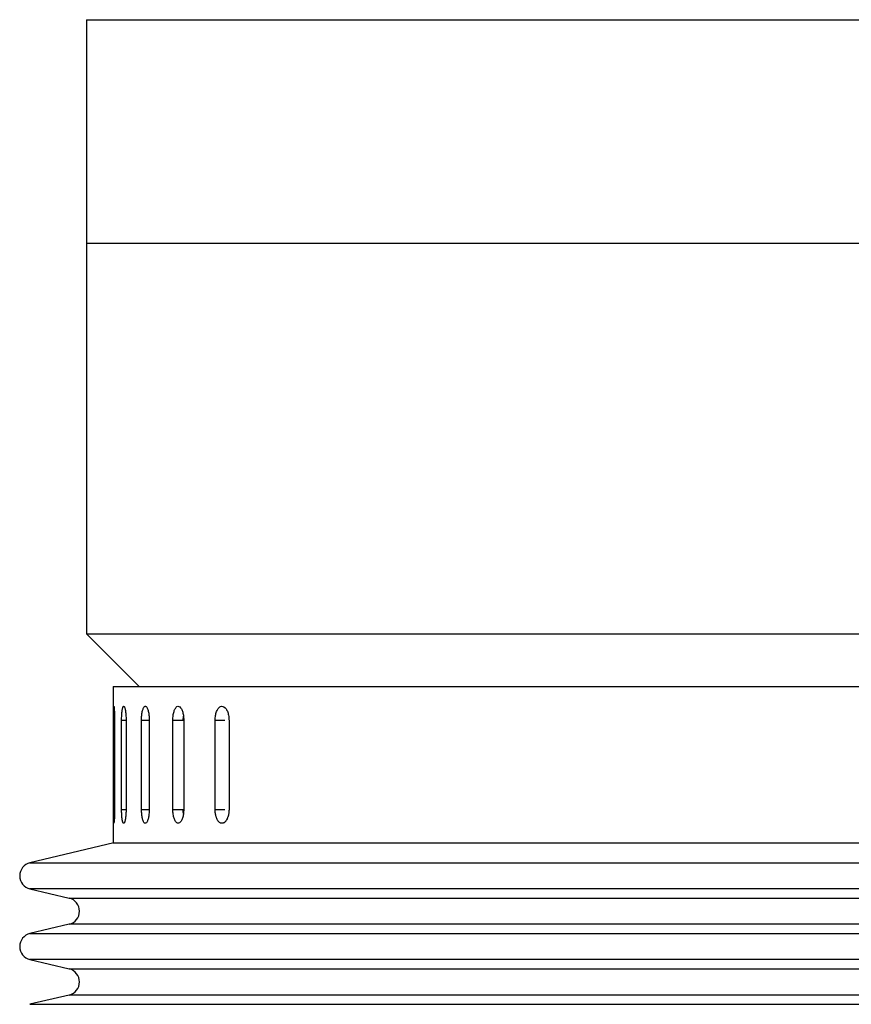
# Model space of a CAD drawing. Header units: inches. Extents: x 0.8 to 32, y -0.1 to 21.9.
# Tile 55 of 60: x 26.8 to 28.6, y 14.6 to 16.8. Entities that reach past the tile are written whole.
import ezdxf

# ---------------------------------------------------------------- set-up
doc = ezdxf.new("R2010")
doc.units = ezdxf.units.IN
doc.header["$MEASUREMENT"] = 0

msp = doc.modelspace()

# ---------------------------------------------------------------- linework, layer by layer
at = {"color": 7, "linetype": 'Continuous', "lineweight": 25}
for p, q in [((26.9204, 16.7809), (26.9204, 16.2809)), ((26.9204, 16.7809), (30.1049, 16.7809)), ((26.9204, 16.2809), (26.9204, 15.4059)), ((26.9204, 16.2809), (30.1049, 16.2809)), ((26.9204, 16.2809), (28.7955, 16.2809)), ((26.9204, 15.4059), (27.0384, 15.2879)), ((26.9204, 15.4059), (30.6704, 15.4059)), ((26.9799, 15.2879), (26.9799, 14.9379)), ((26.9799, 15.2879), (29.4807, 15.2879)), ((26.9804, 15.0129), (26.9804, 15.2129)), ((26.9804, 15.2129), (26.983, 15.2129)), ((26.983, 15.2129), (26.983, 15.0129)), ((26.9988, 15.0129), (26.9988, 15.2129)), ((26.9988, 15.2129), (27.0088, 15.2129)), ((27.0088, 15.2129), (27.0088, 15.0129)), ((27.0434, 15.0129), (27.0434, 15.2129)), ((27.0434, 15.2129), (27.0607, 15.2129)), ((27.0607, 15.2129), (27.0607, 15.0129)), ((27.1136, 15.0129), (27.1136, 15.2129)), ((27.1136, 15.2129), (27.1364, 15.2129)), ((27.1366, 15.2129), (27.1372, 15.222)), ((27.1379, 15.2129), (27.1379, 15.0129)), ((27.2083, 15.0129), (27.2083, 15.2129)), ((27.2083, 15.2129), (27.2298, 15.2129)), ((27.2393, 15.2129), (27.2393, 15.0129)), ((26.9804, 15.0129), (26.983, 15.0129)), ((26.9988, 15.0129), (27.0088, 15.0129)), ((27.0434, 15.0129), (27.0607, 15.0129)), ((27.1136, 15.0129), (27.1364, 15.0129)), ((27.2083, 15.0129), (27.2298, 15.0129)), ((26.9817, 14.9379), (26.7937, 14.8934)), ((26.9799, 14.9379), (29.4807, 14.9379)), ((26.7937, 14.8934), (30.7971, 14.8934)), ((26.7937, 14.835), (26.8815, 14.8142)), ((27.6867, 14.835), (26.7937, 14.835)), ((30.7971, 14.835), (27.6867, 14.835)), ((26.8815, 14.8142), (30.7094, 14.8142)), ((26.8815, 14.7558), (26.7937, 14.7351)), ((27.7354, 14.7558), (26.8815, 14.7558)), ((30.7094, 14.7558), (27.7354, 14.7558)), ((26.7937, 14.7351), (30.7971, 14.7351)), ((26.7937, 14.6767), (26.8815, 14.6559)), ((27.6867, 14.6767), (26.7937, 14.6767)), ((30.7971, 14.6767), (27.6867, 14.6767)), ((26.8815, 14.6559), (30.7094, 14.6559)), ((26.8815, 14.5975), (26.7937, 14.5767)), ((27.7354, 14.5975), (26.8815, 14.5975)), ((30.7094, 14.5975), (27.7354, 14.5975)), ((26.7937, 14.5767), (30.7971, 14.5767))]:
    msp.add_line(p, q, dxfattribs=at)
for centre, start, end in [((26.8006, 14.8642), 103.3212, 256.6788), ((26.8746, 14.785), 283.3212, 76.6788), ((26.8006, 14.7059), 103.3212, 256.6788), ((26.8746, 14.6267), 283.3212, 76.6788)]:
    msp.add_arc(centre, 0.03, start, end, dxfattribs=at)
for points, knots in [([(26.9804, 15.2129), (26.9804, 15.2164), (26.9805, 15.2234), (26.9806, 15.2326), (26.9808, 15.2397), (26.9812, 15.2437), (26.9816, 15.2443), (26.982, 15.2413), (26.9825, 15.2351), (26.9828, 15.2264), (26.983, 15.2185), (26.983, 15.214), (26.983, 15.2129)], [0, 0, 0, 0, 0.107362, 0.214723, 0.322094, 0.429472, 0.536839, 0.644195, 0.751556, 0.858932, 0.966307, 1, 1, 1, 1]), ([(26.9988, 15.2129), (26.9989, 15.2146), (26.9989, 15.2181), (26.9991, 15.2232), (26.9994, 15.228), (26.9998, 15.2323), (27.0003, 15.2361), (27.001, 15.2393), (27.0017, 15.2417), (27.0025, 15.2433), (27.0033, 15.244), (27.0041, 15.2438), (27.005, 15.2428), (27.0058, 15.2409), (27.0066, 15.2382), (27.0073, 15.2348), (27.0078, 15.2308), (27.0083, 15.2263), (27.0086, 15.2214), (27.0088, 15.2168), (27.0088, 15.214), (27.0088, 15.2129)], [0, 0, 0, 0, 0.05292, 0.107375, 0.160295, 0.214749, 0.267674, 0.322133, 0.375061, 0.429523, 0.482446, 0.536903, 0.58982, 0.644272, 0.697192, 0.751646, 0.804573, 0.859035, 0.911961, 0.966423, 1, 1, 1, 1]), ([(27.0434, 15.2129), (27.0435, 15.2146), (27.0435, 15.2181), (27.0439, 15.2232), (27.0444, 15.228), (27.0452, 15.2323), (27.0462, 15.2361), (27.0473, 15.2393), (27.0486, 15.2417), (27.0499, 15.2433), (27.0514, 15.244), (27.0528, 15.2438), (27.0543, 15.2428), (27.0557, 15.2409), (27.057, 15.2382), (27.0581, 15.2348), (27.0591, 15.2308), (27.0599, 15.2263), (27.0604, 15.2214), (27.0607, 15.2168), (27.0607, 15.214), (27.0607, 15.2129)], [0, 0, 0, 0, 0.05292, 0.107375, 0.160295, 0.214749, 0.267674, 0.322133, 0.375061, 0.429523, 0.482446, 0.536903, 0.58982, 0.644272, 0.697192, 0.751646, 0.804573, 0.859035, 0.911961, 0.966423, 1, 1, 1, 1]), ([(27.1136, 15.2129), (27.1137, 15.2164), (27.114, 15.2234), (27.116, 15.2326), (27.119, 15.2397), (27.1228, 15.2437), (27.1269, 15.2443), (27.131, 15.2413), (27.1344, 15.2351), (27.1369, 15.2264), (27.1378, 15.2185), (27.1379, 15.214), (27.1379, 15.2129)], [0, 0, 0, 0, 0.107362, 0.214723, 0.322094, 0.429472, 0.536839, 0.644195, 0.751556, 0.858932, 0.966307, 1, 1, 1, 1]), ([(27.2083, 15.2129), (27.2084, 15.2164), (27.2088, 15.2234), (27.2114, 15.2326), (27.2152, 15.2397), (27.2201, 15.2437), (27.2254, 15.2443), (27.2305, 15.2413), (27.2349, 15.2351), (27.238, 15.2264), (27.2392, 15.2185), (27.2393, 15.214), (27.2393, 15.2129)], [0, 0, 0, 0, 0.107362, 0.214723, 0.322094, 0.429472, 0.536839, 0.644195, 0.751556, 0.858932, 0.966307, 1, 1, 1, 1]), ([(26.983, 15.0129), (26.9829, 15.0094), (26.9829, 15.0024), (26.9826, 14.9932), (26.9822, 14.9861), (26.9817, 14.9821), (26.9813, 14.9815), (26.9809, 14.9845), (26.9807, 14.9907), (26.9805, 14.9994), (26.9804, 15.0073), (26.9804, 15.0118), (26.9804, 15.0129)], [0, 0, 0, 0, 0.107362, 0.214723, 0.322094, 0.429472, 0.536839, 0.644195, 0.751556, 0.858932, 0.966307, 1, 1, 1, 1]), ([(27.0088, 15.0129), (27.0088, 15.0112), (27.0088, 15.0077), (27.0085, 15.0026), (27.0082, 14.9978), (27.0076, 14.9935), (27.007, 14.9897), (27.0063, 14.9865), (27.0055, 14.9841), (27.0047, 14.9825), (27.0038, 14.9818), (27.003, 14.982), (27.0022, 14.983), (27.0014, 14.9849), (27.0007, 14.9876), (27.0001, 14.991), (26.9996, 14.995), (26.9993, 14.9995), (26.999, 15.0044), (26.9989, 15.009), (26.9988, 15.0118), (26.9988, 15.0129)], [0, 0, 0, 0, 0.05292, 0.107375, 0.160295, 0.214749, 0.267674, 0.322133, 0.375061, 0.429523, 0.482446, 0.536903, 0.58982, 0.644272, 0.697192, 0.751646, 0.804573, 0.859035, 0.911961, 0.966423, 1, 1, 1, 1]), ([(27.0607, 15.0129), (27.0607, 15.0112), (27.0606, 15.0077), (27.0602, 15.0026), (27.0596, 14.9978), (27.0588, 14.9935), (27.0577, 14.9897), (27.0565, 14.9865), (27.0552, 14.9841), (27.0538, 14.9825), (27.0523, 14.9818), (27.0508, 14.982), (27.0494, 14.983), (27.0481, 14.9849), (27.0469, 14.9876), (27.0458, 14.991), (27.0449, 14.995), (27.0442, 14.9995), (27.0437, 15.0044), (27.0435, 15.009), (27.0435, 15.0118), (27.0434, 15.0129)], [0, 0, 0, 0, 0.05292, 0.107375, 0.160295, 0.214749, 0.267674, 0.322133, 0.375061, 0.429523, 0.482446, 0.536903, 0.58982, 0.644272, 0.697192, 0.751646, 0.804573, 0.859035, 0.911961, 0.966423, 1, 1, 1, 1]), ([(27.1379, 15.0129), (27.1378, 15.0094), (27.1375, 15.0024), (27.1353, 14.9932), (27.1321, 14.9861), (27.1282, 14.9821), (27.1241, 14.9815), (27.1201, 14.9845), (27.1168, 14.9907), (27.1145, 14.9994), (27.1137, 15.0073), (27.1136, 15.0118), (27.1136, 15.0129)], [0, 0, 0, 0, 0.107362, 0.214723, 0.322094, 0.429472, 0.536839, 0.644195, 0.751556, 0.858932, 0.966307, 1, 1, 1, 1]), ([(27.1373, 15.0037), (27.137, 15.0057), (27.1366, 15.0087), (27.1366, 15.0118), (27.1366, 15.0129)], [0, 0, 0, 0, 0.652384, 1, 1, 1, 1]), ([(27.2393, 15.0129), (27.2393, 15.012), (27.2393, 15.0103), (27.2391, 15.0077), (27.2388, 15.0052), (27.2384, 15.0027), (27.2377, 14.9994), (27.2369, 14.9963), (27.2358, 14.9935), (27.2346, 14.9909), (27.2333, 14.9886), (27.2319, 14.9866), (27.2307, 14.9853), (27.2295, 14.9842), (27.2283, 14.9833), (27.227, 14.9826), (27.2253, 14.982), (27.2235, 14.9818), (27.2218, 14.9821), (27.22, 14.9826), (27.2184, 14.9836), (27.2168, 14.985), (27.2153, 14.9866), (27.2139, 14.9887), (27.2126, 14.991), (27.2118, 14.993), (27.211, 14.995), (27.2103, 14.9972), (27.2097, 14.9996), (27.2092, 15.002), (27.2088, 15.0044), (27.2085, 15.007), (27.2083, 15.0098), (27.2083, 15.0118), (27.2083, 15.0129)], [0, 0, 0, 0, 0.026375, 0.052933, 0.080068, 0.107403, 0.133778, 0.187424, 0.214759, 0.241136, 0.294786, 0.322124, 0.348503, 0.375064, 0.402204, 0.429543, 0.455919, 0.509568, 0.536904, 0.563278, 0.616921, 0.644254, 0.670629, 0.724275, 0.75161, 0.777988, 0.804549, 0.831688, 0.859027, 0.885405, 0.911966, 0.939105, 0.966444, 1, 1, 1, 1])]:
    msp.add_open_spline(points, degree=3, knots=knots, dxfattribs=at)

doc.saveas('drawing.dxf')
